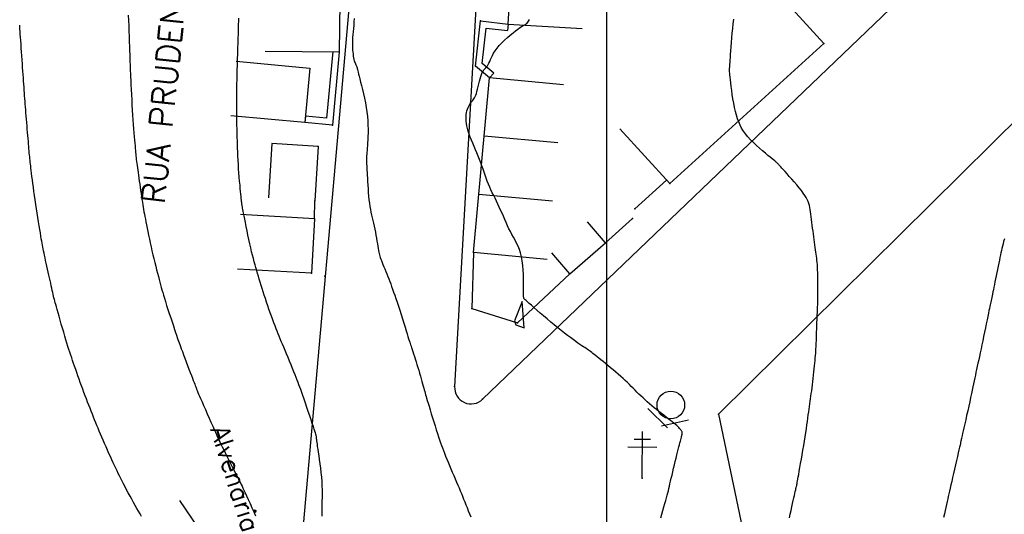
# Model space of a CAD drawing. Header units: millimetres. Extents: x 196436 to 199900, y 8705373 to 8708636.
# Tile 60 of 238: x 197837 to 197943, y 8706203 to 8706256. Entities that reach past the tile are written whole.
import ezdxf
from ezdxf.enums import TextEntityAlignment as Align

# ---------------------------------------------------------------- set-up
doc = ezdxf.new("R2010")
doc.units = ezdxf.units.MM
doc.header["$LTSCALE"] = 5
for name, color, linetype in [('$CURVAS1', 30, 'Continuous'), ('$CURVAS2', 40, 'Continuous'), ('CASA', 6, 'Continuous'), ('CERCA', 3, 'CERCA_LINE'), ('MALHA', 9, 'Continuous'), ('MEIO-FIO', 7, 'Continuous'), ('MURO', 9, 'Continuous'), ('PL', 23, 'Continuous'), ('POSTE', 3, 'Continuous'), ('TEXTO', 2, 'Continuous'), ('TXT_NRUA', 3, 'Continuous')]:
    doc.layers.add(name, color=color, linetype=linetype)
doc.styles.add('GEOSIS', font='ROMANS.SHX')
doc.linetypes.add('CERCA_LINE', pattern='A,0.5,-0.2,["X",Standard,S=0.1,R=0,X=-0.1,Y=-0.05],-0.25', length=0.95)

# ---------------------------------------------------------------- blocks, each defined once
blk = doc.blocks.new('A$C5AF67674')
at = {"layer": 'CASA'}
blk.add_lwpolyline([(0.45, 6.51), (8.43, 5.9), (7.98, 0), (0, 0.61)], dxfattribs=at)
blk = doc.blocks.new('C')
at = {"layer": 'CASA'}
blk.add_lwpolyline([(0, 0), (0, 8)], dxfattribs=at)
blk = doc.blocks.new('PL')
at = {"layer": 'PL'}
blk.add_line((2.01, 1.49), (2.01, -1.49), dxfattribs=at)
blk.add_circle((0, 0), 1.49, dxfattribs=at)

msp = doc.modelspace()

# ---------------------------------------------------------------- linework, layer by layer
at = {"layer": '$CURVAS1'}
for points in [[(197848.374, 8706256.856, 710), (197848.395, 8706256.285, 710), (197848.417, 8706255.704, 710), (197848.438, 8706255.123, 710), (197848.458, 8706254.552, 710), (197848.477, 8706254.003, 710), (197848.495, 8706253.487, 710), (197848.511, 8706253.016, 710), (197848.525, 8706252.6, 710), (197848.537, 8706252.25, 710), (197848.546, 8706251.975, 710), (197848.553, 8706251.768, 710), (197848.558, 8706251.619, 710), (197848.562, 8706251.518, 710), (197848.564, 8706251.457, 710), (197848.565, 8706251.424, 710), (197848.565, 8706251.411, 710), (197848.565, 8706251.408, 710), (197848.565, 8706251.404, 710), (197848.566, 8706251.391, 710), (197848.567, 8706251.359, 710), (197848.57, 8706251.297, 710), (197848.574, 8706251.197, 710), (197848.581, 8706251.048, 710), (197848.59, 8706250.84, 710), (197848.602, 8706250.565, 710), (197848.618, 8706250.215, 710), (197848.637, 8706249.8, 710), (197848.658, 8706249.332, 710), (197848.683, 8706248.821, 710), (197848.71, 8706248.281, 710), (197848.739, 8706247.723, 710), (197848.771, 8706247.16, 710), (197848.804, 8706246.603, 710), (197848.839, 8706246.063, 710), (197848.875, 8706245.544, 710), (197848.912, 8706245.049, 710), (197848.948, 8706244.58, 710), (197848.983, 8706244.142, 710), (197849.016, 8706243.736, 710), (197849.047, 8706243.365, 710), (197849.075, 8706243.032, 710), (197849.099, 8706242.739, 710), (197849.12, 8706242.48, 710), (197849.14, 8706242.249, 710), (197849.158, 8706242.039, 710), (197849.175, 8706241.843, 710), (197849.194, 8706241.655, 710), (197849.213, 8706241.469, 710), (197849.235, 8706241.276, 710), (197849.26, 8706241.073, 710), (197849.288, 8706240.857, 710), (197849.318, 8706240.628, 710), (197849.352, 8706240.385, 710), (197849.387, 8706240.128, 710), (197849.426, 8706239.855, 710), (197849.467, 8706239.567, 710), (197849.51, 8706239.263, 710), (197849.555, 8706238.943, 710), (197849.601, 8706238.611, 710), (197849.649, 8706238.272, 710), (197849.698, 8706237.931, 710), (197849.747, 8706237.594, 710), (197849.795, 8706237.264, 710), (197849.843, 8706236.949, 710), (197849.889, 8706236.651, 710), (197849.933, 8706236.375, 710), (197849.977, 8706236.116, 710), (197850.021, 8706235.866, 710), (197850.066, 8706235.62, 710), (197850.113, 8706235.371, 710), (197850.163, 8706235.112, 710), (197850.217, 8706234.836, 710), (197850.276, 8706234.537, 710), (197850.34, 8706234.21, 710), (197850.41, 8706233.857, 710), (197850.485, 8706233.482, 710), (197850.565, 8706233.089, 710), (197850.649, 8706232.681, 710), (197850.738, 8706232.264, 710), (197850.83, 8706231.839, 710), (197850.926, 8706231.413, 710), (197851.025, 8706230.987, 710), (197851.126, 8706230.566, 710), (197851.227, 8706230.153, 710), (197851.328, 8706229.751, 710), (197851.427, 8706229.364, 710), (197851.523, 8706228.993, 710), (197851.614, 8706228.644, 710), (197851.7, 8706228.318, 710), (197851.779, 8706228.017, 710), (197851.854, 8706227.734, 710), (197851.929, 8706227.461, 710), (197852.005, 8706227.187, 710), (197852.085, 8706226.905, 710), (197852.174, 8706226.606, 710), (197852.273, 8706226.28, 710), (197852.385, 8706225.918, 710), (197852.512, 8706225.516, 710), (197852.651, 8706225.082, 710), (197852.798, 8706224.631, 710), (197852.946, 8706224.175, 710), (197853.093, 8706223.728, 710), (197853.233, 8706223.303, 710), (197853.362, 8706222.913, 710), (197853.475, 8706222.571, 710), (197853.57, 8706222.287, 710), (197853.649, 8706222.049, 710), (197853.718, 8706221.845, 710), (197853.782, 8706221.66, 710), (197853.846, 8706221.479, 710), (197853.916, 8706221.289, 710), (197853.995, 8706221.073, 710), (197854.09, 8706220.82, 710), (197854.204, 8706220.518, 710), (197854.334, 8706220.175, 710), (197854.475, 8706219.803, 710), (197854.623, 8706219.415, 710), (197854.772, 8706219.022, 710), (197854.919, 8706218.637, 710), (197855.058, 8706218.272, 710), (197855.184, 8706217.939, 710), (197855.295, 8706217.647, 710), (197855.39, 8706217.396, 710), (197855.472, 8706217.182, 710), (197855.54, 8706217.001, 710), (197855.598, 8706216.849, 710), (197855.645, 8706216.724, 710), (197855.685, 8706216.62, 710), (197855.717, 8706216.535, 710), (197855.744, 8706216.464, 710), (197855.771, 8706216.396, 710), (197855.802, 8706216.321, 710), (197855.841, 8706216.228, 710), (197855.893, 8706216.105, 710), (197855.964, 8706215.941, 710), (197856.058, 8706215.726, 710), (197856.179, 8706215.448, 710), (197856.33, 8706215.101, 710), (197856.505, 8706214.698, 710), (197856.698, 8706214.257, 710), (197856.899, 8706213.796, 710), (197857.101, 8706213.332, 710), (197857.297, 8706212.884, 710), (197857.479, 8706212.47, 710), (197857.638, 8706212.108, 710), (197857.771, 8706211.809, 710), (197857.881, 8706211.563, 710), (197857.977, 8706211.352, 710), (197858.066, 8706211.161, 710), (197858.157, 8706210.972, 710), (197858.257, 8706210.768, 710), (197858.373, 8706210.533, 710), (197858.514, 8706210.249, 710), (197858.685, 8706209.906, 710), (197858.879, 8706209.514, 710), (197859.09, 8706209.09, 710), (197859.309, 8706208.65, 710), (197859.528, 8706208.211, 710), (197859.74, 8706207.788, 710), (197859.935, 8706207.398, 710), (197860.106, 8706207.058, 710), (197860.248, 8706206.778, 710), (197860.365, 8706206.547, 710), (197860.465, 8706206.35, 710), (197860.556, 8706206.168, 710), (197860.646, 8706205.986, 710), (197860.741, 8706205.787, 710), (197860.85, 8706205.554, 710), (197860.98, 8706205.272, 710), (197861.137, 8706204.928, 710), (197861.315, 8706204.534, 710), (197861.508, 8706204.107, 710), (197861.71, 8706203.663, 710), (197861.913, 8706203.219, 710), (197862.11, 8706202.79, 710)], [(197942.926, 8706232.719, 715), (197942.849, 8706232.424, 715), (197942.781, 8706232.156, 715), (197942.72, 8706231.909, 715), (197942.664, 8706231.674, 715), (197942.611, 8706231.443, 715), (197942.56, 8706231.208, 715), (197942.507, 8706230.96, 715), (197942.45, 8706230.692, 715), (197942.39, 8706230.398, 715), (197942.325, 8706230.081, 715), (197942.257, 8706229.748, 715), (197942.188, 8706229.405, 715), (197942.118, 8706229.058, 715), (197942.048, 8706228.714, 715), (197941.98, 8706228.378, 715), (197941.914, 8706228.056, 715), (197941.852, 8706227.754, 715), (197941.794, 8706227.473, 715), (197941.74, 8706227.211, 715), (197941.689, 8706226.968, 715), (197941.642, 8706226.745, 715), (197941.598, 8706226.539, 715), (197941.558, 8706226.352, 715), (197941.522, 8706226.182, 715), (197941.489, 8706226.027, 715), (197941.457, 8706225.881, 715), (197941.425, 8706225.734, 715), (197941.392, 8706225.577, 715), (197941.355, 8706225.401, 715), (197941.312, 8706225.197, 715), (197941.262, 8706224.956, 715), (197941.203, 8706224.67, 715), (197941.134, 8706224.332, 715), (197941.056, 8706223.949, 715), (197940.97, 8706223.53, 715), (197940.88, 8706223.086, 715), (197940.785, 8706222.625, 715), (197940.689, 8706222.158, 715), (197940.592, 8706221.693, 715), (197940.498, 8706221.241, 715), (197940.407, 8706220.81, 715), (197940.319, 8706220.399, 715), (197940.235, 8706220.007, 715), (197940.154, 8706219.633, 715), (197940.076, 8706219.276, 715), (197940.002, 8706218.933, 715), (197939.931, 8706218.603, 715), (197939.863, 8706218.286, 715), (197939.797, 8706217.978, 715), (197939.733, 8706217.673, 715), (197939.669, 8706217.366, 715), (197939.603, 8706217.05, 715), (197939.533, 8706216.719, 715), (197939.458, 8706216.365, 715), (197939.376, 8706215.982, 715), (197939.286, 8706215.564, 715), (197939.186, 8706215.108, 715), (197939.079, 8706214.624, 715), (197938.969, 8706214.128, 715), (197938.858, 8706213.632, 715), (197938.751, 8706213.153, 715), (197938.65, 8706212.703, 715), (197938.559, 8706212.298, 715), (197938.481, 8706211.952, 715), (197938.419, 8706211.674, 715), (197938.371, 8706211.461, 715), (197938.335, 8706211.301, 715), (197938.309, 8706211.186, 715), (197938.291, 8706211.105, 715), (197938.279, 8706211.05, 715), (197938.27, 8706211.01, 715), (197938.263, 8706210.976, 715), (197938.255, 8706210.938, 715), (197938.244, 8706210.889, 715), (197938.229, 8706210.821, 715), (197938.207, 8706210.726, 715), (197938.178, 8706210.597, 715), (197938.139, 8706210.424, 715), (197938.089, 8706210.202, 715), (197938.025, 8706209.921, 715), (197937.947, 8706209.578, 715), (197937.858, 8706209.184, 715), (197937.76, 8706208.751, 715), (197937.656, 8706208.293, 715), (197937.549, 8706207.825, 715), (197937.443, 8706207.36, 715), (197937.341, 8706206.912, 715), (197937.246, 8706206.494, 715), (197937.16, 8706206.118, 715), (197937.082, 8706205.777, 715), (197937.01, 8706205.464, 715), (197936.943, 8706205.17, 715), (197936.878, 8706204.887, 715), (197936.814, 8706204.606, 715), (197936.748, 8706204.319, 715), (197936.68, 8706204.017, 715), (197936.608, 8706203.693, 715), (197936.531, 8706203.349, 715), (197936.45, 8706202.985, 715), (197936.365, 8706202.603, 715)]]:
    msp.add_polyline3d(points, dxfattribs=at)
at = {"layer": '$CURVAS2'}
for points in [[(197869.299, 8706202.739, 711), (197869.293, 8706203.021, 711), (197869.291, 8706203.322, 711), (197869.295, 8706203.646, 711), (197869.302, 8706203.992, 711), (197869.31, 8706204.36, 711), (197869.317, 8706204.748, 711), (197869.32, 8706205.156, 711), (197869.317, 8706205.582, 711), (197869.305, 8706206.027, 711), (197869.281, 8706206.488, 711), (197869.245, 8706206.964, 711), (197869.198, 8706207.447, 711), (197869.142, 8706207.929, 711), (197869.082, 8706208.399, 711), (197869.02, 8706208.851, 711), (197868.958, 8706209.273, 711), (197868.901, 8706209.658, 711), (197868.85, 8706209.997, 711), (197868.808, 8706210.283, 711), (197868.775, 8706210.521, 711), (197868.749, 8706210.715, 711), (197868.729, 8706210.873, 711), (197868.713, 8706211, 711), (197868.701, 8706211.104, 711), (197868.691, 8706211.19, 711), (197868.681, 8706211.265, 711), (197868.67, 8706211.335, 711), (197868.656, 8706211.408, 711), (197868.635, 8706211.495, 711), (197868.606, 8706211.602, 711), (197868.565, 8706211.74, 711), (197868.509, 8706211.917, 711), (197868.436, 8706212.142, 711), (197868.343, 8706212.423, 711), (197868.229, 8706212.767, 711), (197868.096, 8706213.161, 711), (197867.951, 8706213.591, 711), (197867.798, 8706214.043, 711), (197867.642, 8706214.502, 711), (197867.488, 8706214.953, 711), (197867.341, 8706215.382, 711), (197867.206, 8706215.773, 711), (197867.087, 8706216.117, 711), (197866.98, 8706216.42, 711), (197866.882, 8706216.693, 711), (197866.788, 8706216.949, 711), (197866.694, 8706217.197, 711), (197866.597, 8706217.45, 711), (197866.491, 8706217.719, 711), (197866.372, 8706218.015, 711), (197866.239, 8706218.346, 711), (197866.092, 8706218.706, 711), (197865.937, 8706219.087, 711), (197865.775, 8706219.48, 711), (197865.612, 8706219.876, 711), (197865.45, 8706220.267, 711), (197865.294, 8706220.644, 711), (197865.146, 8706220.997, 711), (197865.01, 8706221.322, 711), (197864.885, 8706221.621, 711), (197864.767, 8706221.904, 711), (197864.654, 8706222.176, 711), (197864.544, 8706222.444, 711), (197864.434, 8706222.717, 711), (197864.322, 8706223, 711), (197864.206, 8706223.302, 711), (197864.083, 8706223.627, 711), (197863.955, 8706223.973, 711), (197863.823, 8706224.335, 711), (197863.688, 8706224.709, 711), (197863.554, 8706225.092, 711), (197863.42, 8706225.478, 711), (197863.29, 8706225.862, 711), (197863.164, 8706226.242, 711), (197863.043, 8706226.613, 711), (197862.929, 8706226.975, 711), (197862.819, 8706227.328, 711), (197862.714, 8706227.673, 711), (197862.612, 8706228.01, 711), (197862.514, 8706228.339, 711), (197862.419, 8706228.662, 711), (197862.326, 8706228.978, 711), (197862.234, 8706229.288, 711), (197862.144, 8706229.598, 711), (197862.054, 8706229.912, 711), (197861.964, 8706230.234, 711), (197861.873, 8706230.571, 711), (197861.781, 8706230.927, 711), (197861.687, 8706231.308, 711), (197861.59, 8706231.717, 711), (197861.491, 8706232.158, 711), (197861.391, 8706232.621, 711), (197861.291, 8706233.095, 711), (197861.194, 8706233.566, 711), (197861.102, 8706234.023, 711), (197861.016, 8706234.454, 711), (197860.938, 8706234.847, 711), (197860.871, 8706235.189, 711), (197860.815, 8706235.472, 711), (197860.77, 8706235.701, 711), (197860.734, 8706235.884, 711), (197860.706, 8706236.031, 711), (197860.684, 8706236.15, 711), (197860.666, 8706236.25, 711), (197860.651, 8706236.338, 711), (197860.638, 8706236.425, 711), (197860.626, 8706236.518, 711), (197860.612, 8706236.623, 711), (197860.598, 8706236.745, 711), (197860.582, 8706236.889, 711), (197860.564, 8706237.062, 711), (197860.544, 8706237.268, 711), (197860.52, 8706237.513, 711), (197860.493, 8706237.801, 711), (197860.462, 8706238.137, 711), (197860.428, 8706238.515, 711), (197860.391, 8706238.926, 711), (197860.355, 8706239.363, 711), (197860.318, 8706239.817, 711), (197860.283, 8706240.281, 711), (197860.251, 8706240.747, 711), (197860.223, 8706241.207, 711), (197860.199, 8706241.654, 711), (197860.179, 8706242.085, 711), (197860.164, 8706242.501, 711), (197860.151, 8706242.9, 711), (197860.14, 8706243.282, 711), (197860.132, 8706243.645, 711), (197860.124, 8706243.988, 711), (197860.117, 8706244.311, 711), (197860.111, 8706244.614, 711), (197860.104, 8706244.898, 711), (197860.097, 8706245.166, 711), (197860.091, 8706245.421, 711), (197860.085, 8706245.667, 711), (197860.081, 8706245.906, 711), (197860.077, 8706246.14, 711), (197860.075, 8706246.373, 711), (197860.073, 8706246.607, 711), (197860.073, 8706246.845, 711), (197860.075, 8706247.088, 711), (197860.077, 8706247.339, 711), (197860.079, 8706247.601, 711), (197860.082, 8706247.874, 711), (197860.086, 8706248.161, 711), (197860.09, 8706248.465, 711), (197860.094, 8706248.786, 711), (197860.098, 8706249.124, 711), (197860.103, 8706249.477, 711), (197860.108, 8706249.843, 711), (197860.114, 8706250.221, 711), (197860.122, 8706250.608, 711), (197860.13, 8706251.004, 711), (197860.14, 8706251.405, 711), (197860.152, 8706251.811, 711), (197860.164, 8706252.217, 711), (197860.178, 8706252.619, 711), (197860.192, 8706253.015, 711), (197860.206, 8706253.398, 711), (197860.219, 8706253.767, 711), (197860.231, 8706254.115, 711), (197860.242, 8706254.441, 711), (197860.252, 8706254.74, 711), (197860.26, 8706255.015, 711), (197860.267, 8706255.27, 711), (197860.273, 8706255.506, 711), (197860.278, 8706255.728, 711), (197860.282, 8706255.939, 711), (197860.286, 8706256.141, 711), (197860.29, 8706256.339, 711), (197860.295, 8706256.535, 711)], [(197872.764, 8706256.512, 712), (197872.731, 8706256.128, 712), (197872.698, 8706255.763, 712), (197872.666, 8706255.415, 712), (197872.636, 8706255.082, 712), (197872.61, 8706254.764, 712), (197872.588, 8706254.459, 712), (197872.571, 8706254.166, 712), (197872.563, 8706253.883, 712), (197872.562, 8706253.609, 712), (197872.569, 8706253.347, 712), (197872.582, 8706253.096, 712), (197872.602, 8706252.86, 712), (197872.627, 8706252.638, 712), (197872.656, 8706252.434, 712), (197872.69, 8706252.248, 712), (197872.726, 8706252.082, 712), (197872.764, 8706251.937, 712), (197872.804, 8706251.811, 712), (197872.844, 8706251.7, 712), (197872.884, 8706251.602, 712), (197872.923, 8706251.513, 712), (197872.961, 8706251.43, 712), (197872.997, 8706251.351, 712), (197873.029, 8706251.272, 712), (197873.058, 8706251.19, 712), (197873.086, 8706251.098, 712), (197873.115, 8706250.991, 712), (197873.148, 8706250.861, 712), (197873.186, 8706250.702, 712), (197873.233, 8706250.507, 712), (197873.292, 8706250.27, 712), (197873.363, 8706249.983, 712), (197873.45, 8706249.644, 712), (197873.548, 8706249.258, 712), (197873.653, 8706248.832, 712), (197873.76, 8706248.376, 712), (197873.866, 8706247.897, 712), (197873.965, 8706247.404, 712), (197874.054, 8706246.906, 712), (197874.127, 8706246.41, 712), (197874.182, 8706245.923, 712), (197874.22, 8706245.451, 712), (197874.242, 8706244.995, 712), (197874.252, 8706244.558, 712), (197874.251, 8706244.144, 712), (197874.241, 8706243.755, 712), (197874.226, 8706243.395, 712), (197874.207, 8706243.066, 712), (197874.185, 8706242.77, 712), (197874.164, 8706242.504, 712), (197874.142, 8706242.264, 712), (197874.122, 8706242.046, 712), (197874.104, 8706241.845, 712), (197874.089, 8706241.658, 712), (197874.078, 8706241.48, 712), (197874.073, 8706241.308, 712), (197874.072, 8706241.136, 712), (197874.078, 8706240.961, 712), (197874.087, 8706240.778, 712), (197874.1, 8706240.581, 712), (197874.115, 8706240.367, 712), (197874.133, 8706240.131, 712), (197874.151, 8706239.867, 712), (197874.169, 8706239.572, 712), (197874.188, 8706239.243, 712), (197874.206, 8706238.884, 712), (197874.226, 8706238.505, 712), (197874.249, 8706238.112, 712), (197874.276, 8706237.714, 712), (197874.307, 8706237.317, 712), (197874.344, 8706236.929, 712), (197874.388, 8706236.559, 712), (197874.44, 8706236.211, 712), (197874.498, 8706235.884, 712), (197874.562, 8706235.571, 712), (197874.629, 8706235.27, 712), (197874.699, 8706234.974, 712), (197874.77, 8706234.679, 712), (197874.84, 8706234.38, 712), (197874.909, 8706234.073, 712), (197874.974, 8706233.755, 712), (197875.036, 8706233.429, 712), (197875.095, 8706233.103, 712), (197875.151, 8706232.781, 712), (197875.202, 8706232.47, 712), (197875.251, 8706232.177, 712), (197875.295, 8706231.906, 712), (197875.337, 8706231.665, 712), (197875.374, 8706231.456, 712), (197875.41, 8706231.275, 712), (197875.446, 8706231.115, 712), (197875.484, 8706230.966, 712), (197875.526, 8706230.823, 712), (197875.574, 8706230.677, 712), (197875.63, 8706230.521, 712), (197875.695, 8706230.348, 712), (197875.772, 8706230.152, 712), (197875.858, 8706229.934, 712), (197875.953, 8706229.698, 712), (197876.053, 8706229.448, 712), (197876.158, 8706229.187, 712), (197876.266, 8706228.919, 712), (197876.375, 8706228.647, 712), (197876.482, 8706228.375, 712), (197876.588, 8706228.105, 712), (197876.692, 8706227.833, 712), (197876.796, 8706227.554, 712), (197876.903, 8706227.263, 712), (197877.013, 8706226.955, 712), (197877.128, 8706226.623, 712), (197877.25, 8706226.264, 712), (197877.38, 8706225.871, 712), (197877.519, 8706225.442, 712), (197877.664, 8706224.988, 712), (197877.813, 8706224.521, 712), (197877.96, 8706224.053, 712), (197878.103, 8706223.597, 712), (197878.237, 8706223.167, 712), (197878.36, 8706222.774, 712), (197878.467, 8706222.432, 712), (197878.557, 8706222.148, 712), (197878.631, 8706221.916, 712), (197878.693, 8706221.724, 712), (197878.747, 8706221.56, 712), (197878.797, 8706221.412, 712), (197878.845, 8706221.269, 712), (197878.895, 8706221.118, 712), (197878.951, 8706220.949, 712), (197879.016, 8706220.751, 712), (197879.089, 8706220.527, 712), (197879.169, 8706220.279, 712), (197879.254, 8706220.011, 712), (197879.343, 8706219.727, 712), (197879.436, 8706219.43, 712), (197879.529, 8706219.125, 712), (197879.624, 8706218.813, 712), (197879.717, 8706218.5, 712), (197879.808, 8706218.189, 712), (197879.896, 8706217.883, 712), (197879.981, 8706217.587, 712), (197880.061, 8706217.304, 712), (197880.135, 8706217.039, 712), (197880.203, 8706216.795, 712), (197880.264, 8706216.575, 712), (197880.317, 8706216.383, 712), (197880.365, 8706216.208, 712), (197880.411, 8706216.041, 712), (197880.458, 8706215.871, 712), (197880.511, 8706215.688, 712), (197880.571, 8706215.48, 712), (197880.642, 8706215.239, 712), (197880.727, 8706214.952, 712), (197880.829, 8706214.613, 712), (197880.945, 8706214.23, 712), (197881.072, 8706213.816, 712), (197881.205, 8706213.381, 712), (197881.343, 8706212.939, 712), (197881.48, 8706212.5, 712), (197881.613, 8706212.076, 712), (197881.74, 8706211.68, 712), (197881.857, 8706211.32, 712), (197881.966, 8706210.991, 712), (197882.07, 8706210.686, 712), (197882.172, 8706210.396, 712), (197882.275, 8706210.115, 712), (197882.38, 8706209.835, 712), (197882.492, 8706209.547, 712), (197882.613, 8706209.244, 712), (197882.745, 8706208.92, 712), (197882.886, 8706208.579, 712), (197883.033, 8706208.224, 712), (197883.186, 8706207.862, 712), (197883.34, 8706207.497, 712), (197883.494, 8706207.134, 712), (197883.645, 8706206.778, 712), (197883.792, 8706206.434, 712), (197883.931, 8706206.105, 712), (197884.065, 8706205.79, 712), (197884.194, 8706205.484, 712), (197884.319, 8706205.186, 712), (197884.442, 8706204.89, 712), (197884.564, 8706204.593, 712), (197884.687, 8706204.293, 712), (197884.812, 8706203.985, 712), (197884.939, 8706203.666, 712), (197885.069, 8706203.338, 712), (197885.201, 8706203.002, 712), (197885.334, 8706202.659, 712)], [(197905.838, 8706202.572, 713), (197905.961, 8706202.977, 713), (197906.078, 8706203.374, 713), (197906.189, 8706203.756, 713), (197906.292, 8706204.115, 713), (197906.384, 8706204.444, 713), (197906.464, 8706204.739, 713), (197906.536, 8706205.006, 713), (197906.6, 8706205.254, 713), (197906.659, 8706205.492, 713), (197906.717, 8706205.728, 713), (197906.775, 8706205.973, 713), (197906.836, 8706206.233, 713), (197906.902, 8706206.519, 713), (197906.976, 8706206.837, 713), (197907.056, 8706207.181, 713), (197907.141, 8706207.544, 713), (197907.229, 8706207.918, 713), (197907.318, 8706208.295, 713), (197907.407, 8706208.667, 713), (197907.493, 8706209.026, 713), (197907.576, 8706209.365, 713), (197907.653, 8706209.677, 713), (197907.724, 8706209.962, 713), (197907.79, 8706210.22, 713), (197907.85, 8706210.452, 713), (197907.905, 8706210.66, 713), (197907.954, 8706210.844, 713), (197907.997, 8706211.005, 713), (197908.034, 8706211.145, 713), (197908.066, 8706211.263, 713), (197908.093, 8706211.364, 713), (197908.114, 8706211.448, 713), (197908.131, 8706211.518, 713), (197908.144, 8706211.577, 713), (197908.154, 8706211.628, 713), (197908.161, 8706211.671, 713), (197908.164, 8706211.711, 713), (197908.166, 8706211.749, 713), (197908.164, 8706211.786, 713), (197908.157, 8706211.824, 713), (197908.144, 8706211.865, 713), (197908.125, 8706211.909, 713), (197908.097, 8706211.958, 713), (197908.059, 8706212.013, 713), (197908.011, 8706212.075, 713), (197907.951, 8706212.146, 713), (197907.878, 8706212.226, 713), (197907.791, 8706212.316, 713), (197907.687, 8706212.417, 713), (197907.566, 8706212.528, 713), (197907.426, 8706212.651, 713), (197907.265, 8706212.787, 713), (197907.083, 8706212.935, 713), (197906.879, 8706213.096, 713), (197906.656, 8706213.269, 713), (197906.417, 8706213.452, 713), (197906.166, 8706213.643, 713), (197905.908, 8706213.842, 713), (197905.645, 8706214.046, 713), (197905.382, 8706214.254, 713), (197905.123, 8706214.465, 713), (197904.87, 8706214.676, 713), (197904.624, 8706214.888, 713), (197904.385, 8706215.1, 713), (197904.152, 8706215.311, 713), (197903.925, 8706215.522, 713), (197903.703, 8706215.733, 713), (197903.487, 8706215.942, 713), (197903.276, 8706216.15, 713), (197903.069, 8706216.356, 713), (197902.865, 8706216.561, 713), (197902.659, 8706216.767, 713), (197902.45, 8706216.975, 713), (197902.235, 8706217.186, 713), (197902.011, 8706217.4, 713), (197901.775, 8706217.62, 713), (197901.525, 8706217.845, 713), (197901.259, 8706218.078, 713), (197900.982, 8706218.314, 713), (197900.698, 8706218.551, 713), (197900.414, 8706218.785, 713), (197900.133, 8706219.014, 713), (197899.863, 8706219.232, 713), (197899.608, 8706219.438, 713), (197899.374, 8706219.628, 713), (197899.164, 8706219.798, 713), (197898.978, 8706219.952, 713), (197898.811, 8706220.089, 713), (197898.66, 8706220.213, 713), (197898.522, 8706220.324, 713), (197898.394, 8706220.426, 713), (197898.272, 8706220.519, 713), (197898.153, 8706220.607, 713), (197898.034, 8706220.69, 713), (197897.911, 8706220.772, 713), (197897.782, 8706220.858, 713), (197897.641, 8706220.949, 713), (197897.487, 8706221.05, 713), (197897.314, 8706221.164, 713), (197897.121, 8706221.295, 713), (197896.903, 8706221.446, 713), (197896.658, 8706221.619, 713), (197896.388, 8706221.815, 713), (197896.093, 8706222.033, 713), (197895.778, 8706222.27, 713), (197895.444, 8706222.526, 713), (197895.092, 8706222.801, 713), (197894.727, 8706223.092, 713), (197894.35, 8706223.398, 713), (197893.963, 8706223.719, 713), (197893.575, 8706224.046, 713), (197893.193, 8706224.373, 713), (197892.824, 8706224.691, 713), (197892.476, 8706224.994, 713), (197892.157, 8706225.274, 713), (197891.875, 8706225.524, 713), (197891.638, 8706225.735, 713), (197891.451, 8706225.903, 713), (197891.309, 8706226.031, 713), (197891.207, 8706226.125, 713), (197891.137, 8706226.19, 713), (197891.094, 8706226.233, 713), (197891.07, 8706226.26, 713), (197891.059, 8706226.276, 713), (197891.055, 8706226.286, 713), (197891.051, 8706226.298, 713), (197891.048, 8706226.32, 713), (197891.045, 8706226.36, 713), (197891.043, 8706226.429, 713), (197891.041, 8706226.535, 713), (197891.04, 8706226.688, 713), (197891.04, 8706226.897, 713), (197891.041, 8706227.17, 713), (197891.043, 8706227.514, 713), (197891.043, 8706227.917, 713), (197891.037, 8706228.365, 713), (197891.023, 8706228.843, 713), (197890.997, 8706229.338, 713), (197890.956, 8706229.833, 713), (197890.897, 8706230.316, 713), (197890.816, 8706230.771, 713), (197890.711, 8706231.187, 713), (197890.586, 8706231.567, 713), (197890.444, 8706231.919, 713), (197890.288, 8706232.248, 713), (197890.124, 8706232.563, 713), (197889.955, 8706232.868, 713), (197889.785, 8706233.172, 713), (197889.617, 8706233.48, 713), (197889.456, 8706233.799, 713), (197889.3, 8706234.127, 713), (197889.149, 8706234.461, 713), (197889, 8706234.799, 713), (197888.854, 8706235.138, 713), (197888.708, 8706235.477, 713), (197888.562, 8706235.811, 713), (197888.414, 8706236.14, 713), (197888.264, 8706236.46, 713), (197888.112, 8706236.773, 713), (197887.96, 8706237.081, 713), (197887.809, 8706237.387, 713), (197887.66, 8706237.69, 713), (197887.516, 8706237.994, 713), (197887.377, 8706238.3, 713), (197887.244, 8706238.611, 713), (197887.12, 8706238.927, 713), (197887.001, 8706239.248, 713), (197886.886, 8706239.575, 713), (197886.772, 8706239.907, 713), (197886.657, 8706240.244, 713), (197886.539, 8706240.584, 713), (197886.415, 8706240.929, 713), (197886.284, 8706241.277, 713), (197886.143, 8706241.628, 713), (197885.995, 8706241.981, 713), (197885.844, 8706242.332, 713), (197885.694, 8706242.682, 713), (197885.547, 8706243.026, 713), (197885.407, 8706243.364, 713), (197885.278, 8706243.693, 713), (197885.163, 8706244.012, 713), (197885.066, 8706244.319, 713), (197884.985, 8706244.613, 713), (197884.922, 8706244.895, 713), (197884.875, 8706245.165, 713), (197884.845, 8706245.423, 713), (197884.83, 8706245.668, 713), (197884.832, 8706245.901, 713), (197884.849, 8706246.122, 713), (197884.881, 8706246.332, 713), (197884.926, 8706246.529, 713), (197884.982, 8706246.713, 713), (197885.047, 8706246.884, 713), (197885.119, 8706247.042, 713), (197885.196, 8706247.187, 713), (197885.276, 8706247.317, 713), (197885.356, 8706247.433, 713), (197885.436, 8706247.536, 713), (197885.514, 8706247.63, 713), (197885.59, 8706247.724, 713), (197885.665, 8706247.822, 713), (197885.737, 8706247.933, 713), (197885.808, 8706248.063, 713), (197885.876, 8706248.218, 713), (197885.943, 8706248.406, 713), (197886.007, 8706248.63, 713), (197886.07, 8706248.883, 713), (197886.132, 8706249.155, 713), (197886.196, 8706249.437, 713), (197886.262, 8706249.72, 713), (197886.332, 8706249.993, 713), (197886.406, 8706250.246, 713), (197886.486, 8706250.47, 713), (197886.573, 8706250.659, 713), (197886.664, 8706250.816, 713), (197886.759, 8706250.95, 713), (197886.856, 8706251.069, 713), (197886.952, 8706251.18, 713), (197887.047, 8706251.29, 713), (197887.137, 8706251.408, 713), (197887.222, 8706251.542, 713), (197887.301, 8706251.697, 713), (197887.379, 8706251.873, 713), (197887.462, 8706252.07, 713), (197887.557, 8706252.285, 713), (197887.669, 8706252.518, 713), (197887.805, 8706252.766, 713), (197887.971, 8706253.029, 713), (197888.173, 8706253.304, 713), (197888.416, 8706253.59, 713), (197888.69, 8706253.881, 713), (197888.986, 8706254.17, 713), (197889.292, 8706254.451, 713), (197889.598, 8706254.718, 713), (197889.894, 8706254.963, 713), (197890.168, 8706255.181, 713), (197890.41, 8706255.365, 713), (197890.612, 8706255.51, 713), (197890.777, 8706255.62, 713), (197890.91, 8706255.702, 713), (197891.015, 8706255.76, 713), (197891.099, 8706255.801, 713), (197891.165, 8706255.831, 713), (197891.221, 8706255.855, 713), (197891.27, 8706255.879, 713), (197891.318, 8706255.91, 713), (197891.368, 8706255.953, 713), (197891.425, 8706256.017, 713), (197891.493, 8706256.108, 713), (197891.575, 8706256.234, 713), (197891.676, 8706256.401, 713)], [(197919.721, 8706202.579, 714), (197919.81, 8706202.971, 714), (197919.899, 8706203.362, 714), (197919.985, 8706203.742, 714), (197920.067, 8706204.102, 714), (197920.142, 8706204.432, 714), (197920.209, 8706204.725, 714), (197920.268, 8706204.983, 714), (197920.319, 8706205.208, 714), (197920.364, 8706205.404, 714), (197920.403, 8706205.575, 714), (197920.437, 8706205.724, 714), (197920.466, 8706205.854, 714), (197920.492, 8706205.97, 714), (197920.514, 8706206.075, 714), (197920.534, 8706206.178, 714), (197920.555, 8706206.288, 714), (197920.579, 8706206.414, 714), (197920.606, 8706206.565, 714), (197920.639, 8706206.751, 714), (197920.68, 8706206.981, 714), (197920.73, 8706207.263, 714), (197920.792, 8706207.605, 714), (197920.862, 8706207.998, 714), (197920.939, 8706208.433, 714), (197921.021, 8706208.899, 714), (197921.106, 8706209.385, 714), (197921.19, 8706209.882, 714), (197921.274, 8706210.378, 714), (197921.352, 8706210.863, 714), (197921.426, 8706211.329, 714), (197921.493, 8706211.774, 714), (197921.555, 8706212.198, 714), (197921.613, 8706212.601, 714), (197921.667, 8706212.984, 714), (197921.717, 8706213.347, 714), (197921.764, 8706213.689, 714), (197921.809, 8706214.011, 714), (197921.852, 8706214.314, 714), (197921.893, 8706214.603, 714), (197921.934, 8706214.881, 714), (197921.973, 8706215.153, 714), (197922.012, 8706215.426, 714), (197922.051, 8706215.703, 714), (197922.09, 8706215.989, 714), (197922.13, 8706216.29, 714), (197922.17, 8706216.608, 714), (197922.21, 8706216.941, 714), (197922.25, 8706217.283, 714), (197922.29, 8706217.63, 714), (197922.328, 8706217.978, 714), (197922.366, 8706218.322, 714), (197922.401, 8706218.656, 714), (197922.434, 8706218.977, 714), (197922.465, 8706219.28, 714), (197922.493, 8706219.567, 714), (197922.519, 8706219.839, 714), (197922.541, 8706220.097, 714), (197922.562, 8706220.343, 714), (197922.58, 8706220.579, 714), (197922.595, 8706220.806, 714), (197922.608, 8706221.026, 714), (197922.619, 8706221.241, 714), (197922.627, 8706221.455, 714), (197922.635, 8706221.673, 714), (197922.642, 8706221.898, 714), (197922.649, 8706222.135, 714), (197922.657, 8706222.388, 714), (197922.666, 8706222.662, 714), (197922.676, 8706222.96, 714), (197922.689, 8706223.287, 714), (197922.704, 8706223.639, 714), (197922.72, 8706224.015, 714), (197922.736, 8706224.409, 714), (197922.751, 8706224.821, 714), (197922.766, 8706225.245, 714), (197922.779, 8706225.679, 714), (197922.789, 8706226.12, 714), (197922.797, 8706226.564, 714), (197922.801, 8706227.006, 714), (197922.802, 8706227.442, 714), (197922.801, 8706227.867, 714), (197922.797, 8706228.275, 714), (197922.79, 8706228.663, 714), (197922.781, 8706229.024, 714), (197922.77, 8706229.353, 714), (197922.756, 8706229.649, 714), (197922.741, 8706229.915, 714), (197922.723, 8706230.159, 714), (197922.703, 8706230.386, 714), (197922.68, 8706230.604, 714), (197922.654, 8706230.819, 714), (197922.625, 8706231.038, 714), (197922.593, 8706231.267, 714), (197922.558, 8706231.512, 714), (197922.521, 8706231.773, 714), (197922.481, 8706232.047, 714), (197922.44, 8706232.332, 714), (197922.398, 8706232.627, 714), (197922.356, 8706232.929, 714), (197922.314, 8706233.237, 714), (197922.273, 8706233.548, 714), (197922.232, 8706233.861, 714), (197922.193, 8706234.173, 714), (197922.155, 8706234.482, 714), (197922.117, 8706234.784, 714), (197922.079, 8706235.076, 714), (197922.042, 8706235.357, 714), (197922.003, 8706235.623, 714), (197921.965, 8706235.872, 714), (197921.924, 8706236.102, 714), (197921.878, 8706236.318, 714), (197921.822, 8706236.525, 714), (197921.751, 8706236.731, 714), (197921.661, 8706236.939, 714), (197921.547, 8706237.158, 714), (197921.405, 8706237.392, 714), (197921.229, 8706237.647, 714), (197921.018, 8706237.928, 714), (197920.778, 8706238.227, 714), (197920.519, 8706238.537, 714), (197920.25, 8706238.85, 714), (197919.98, 8706239.157, 714), (197919.718, 8706239.45, 714), (197919.474, 8706239.721, 714), (197919.257, 8706239.961, 714), (197919.073, 8706240.165, 714), (197918.921, 8706240.333, 714), (197918.797, 8706240.472, 714), (197918.697, 8706240.584, 714), (197918.616, 8706240.674, 714), (197918.551, 8706240.746, 714), (197918.497, 8706240.804, 714), (197918.45, 8706240.853, 714), (197918.407, 8706240.896, 714), (197918.36, 8706240.94, 714), (197918.303, 8706240.99, 714), (197918.231, 8706241.051, 714), (197918.136, 8706241.129, 714), (197918.013, 8706241.229, 714), (197917.854, 8706241.357, 714), (197917.655, 8706241.518, 714), (197917.41, 8706241.716, 714), (197917.129, 8706241.947, 714), (197916.82, 8706242.207, 714), (197916.495, 8706242.488, 714), (197916.164, 8706242.787, 714), (197915.837, 8706243.096, 714), (197915.525, 8706243.412, 714), (197915.238, 8706243.727, 714), (197914.984, 8706244.039, 714), (197914.762, 8706244.35, 714), (197914.568, 8706244.665, 714), (197914.4, 8706244.989, 714), (197914.252, 8706245.327, 714), (197914.123, 8706245.683, 714), (197914.008, 8706246.061, 714), (197913.904, 8706246.468, 714), (197913.807, 8706246.904, 714), (197913.719, 8706247.361, 714), (197913.637, 8706247.827, 714), (197913.564, 8706248.291, 714), (197913.499, 8706248.742, 714), (197913.442, 8706249.167, 714), (197913.394, 8706249.556, 714), (197913.354, 8706249.896, 714), (197913.323, 8706250.18, 714), (197913.3, 8706250.412, 714), (197913.284, 8706250.598, 714), (197913.274, 8706250.747, 714), (197913.268, 8706250.864, 714), (197913.267, 8706250.959, 714), (197913.268, 8706251.036, 714), (197913.272, 8706251.105, 714), (197913.276, 8706251.172, 714), (197913.282, 8706251.246, 714), (197913.289, 8706251.334, 714), (197913.297, 8706251.444, 714), (197913.308, 8706251.585, 714), (197913.321, 8706251.766, 714), (197913.337, 8706251.993, 714), (197913.356, 8706252.275, 714), (197913.378, 8706252.617, 714), (197913.403, 8706253.013, 714), (197913.433, 8706253.452, 714), (197913.468, 8706253.924, 714), (197913.509, 8706254.419, 714), (197913.556, 8706254.928, 714), (197913.61, 8706255.44, 714), (197913.671, 8706255.945, 714), (197913.74, 8706256.435, 714)], [(197849.805, 8706202.701, 709), (197849.638, 8706202.985, 709), (197849.468, 8706203.279, 709), (197849.294, 8706203.586, 709), (197849.114, 8706203.906, 709), (197848.929, 8706204.237, 709), (197848.743, 8706204.575, 709), (197848.558, 8706204.916, 709), (197848.374, 8706205.257, 709), (197848.195, 8706205.592, 709), (197848.023, 8706205.919, 709), (197847.86, 8706206.233, 709), (197847.706, 8706206.532, 709), (197847.562, 8706206.818, 709), (197847.423, 8706207.096, 709), (197847.289, 8706207.371, 709), (197847.156, 8706207.647, 709), (197847.023, 8706207.928, 709), (197846.887, 8706208.218, 709), (197846.746, 8706208.523, 709), (197846.598, 8706208.845, 709), (197846.445, 8706209.181, 709), (197846.287, 8706209.528, 709), (197846.128, 8706209.881, 709), (197845.97, 8706210.237, 709), (197845.813, 8706210.592, 709), (197845.659, 8706210.941, 709), (197845.512, 8706211.282, 709), (197845.371, 8706211.61, 709), (197845.237, 8706211.928, 709), (197845.108, 8706212.238, 709), (197844.983, 8706212.543, 709), (197844.86, 8706212.845, 709), (197844.738, 8706213.147, 709), (197844.616, 8706213.452, 709), (197844.494, 8706213.761, 709), (197844.369, 8706214.078, 709), (197844.242, 8706214.402, 709), (197844.113, 8706214.733, 709), (197843.983, 8706215.07, 709), (197843.851, 8706215.412, 709), (197843.719, 8706215.76, 709), (197843.587, 8706216.112, 709), (197843.455, 8706216.469, 709), (197843.323, 8706216.829, 709), (197843.193, 8706217.19, 709), (197843.064, 8706217.55, 709), (197842.937, 8706217.906, 709), (197842.814, 8706218.257, 709), (197842.694, 8706218.6, 709), (197842.578, 8706218.933, 709), (197842.468, 8706219.253, 709), (197842.363, 8706219.56, 709), (197842.261, 8706219.857, 709), (197842.162, 8706220.152, 709), (197842.064, 8706220.45, 709), (197841.965, 8706220.758, 709), (197841.862, 8706221.081, 709), (197841.755, 8706221.425, 709), (197841.642, 8706221.798, 709), (197841.521, 8706222.201, 709), (197841.396, 8706222.627, 709), (197841.268, 8706223.065, 709), (197841.14, 8706223.505, 709), (197841.017, 8706223.935, 709), (197840.9, 8706224.345, 709), (197840.792, 8706224.724, 709), (197840.696, 8706225.061, 709), (197840.615, 8706225.349, 709), (197840.547, 8706225.595, 709), (197840.489, 8706225.806, 709), (197840.438, 8706225.993, 709), (197840.394, 8706226.165, 709), (197840.352, 8706226.332, 709), (197840.311, 8706226.503, 709), (197840.268, 8706226.686, 709), (197840.222, 8706226.891, 709), (197840.171, 8706227.117, 709), (197840.117, 8706227.361, 709), (197840.059, 8706227.622, 709), (197839.998, 8706227.898, 709), (197839.935, 8706228.187, 709), (197839.869, 8706228.487, 709), (197839.801, 8706228.796, 709), (197839.731, 8706229.112, 709), (197839.66, 8706229.43, 709), (197839.589, 8706229.748, 709), (197839.519, 8706230.06, 709), (197839.452, 8706230.363, 709), (197839.389, 8706230.652, 709), (197839.329, 8706230.924, 709), (197839.276, 8706231.174, 709), (197839.228, 8706231.401, 709), (197839.186, 8706231.61, 709), (197839.147, 8706231.812, 709), (197839.109, 8706232.014, 709), (197839.07, 8706232.225, 709), (197839.03, 8706232.454, 709), (197838.985, 8706232.711, 709), (197838.935, 8706233.003, 709), (197838.878, 8706233.337, 709), (197838.815, 8706233.709, 709), (197838.747, 8706234.114, 709), (197838.675, 8706234.546, 709), (197838.602, 8706234.999, 709), (197838.527, 8706235.466, 709), (197838.453, 8706235.943, 709), (197838.381, 8706236.423, 709), (197838.311, 8706236.9, 709), (197838.245, 8706237.369, 709), (197838.183, 8706237.827, 709), (197838.124, 8706238.269, 709), (197838.07, 8706238.69, 709), (197838.019, 8706239.085, 709), (197837.974, 8706239.451, 709), (197837.933, 8706239.782, 709), (197837.896, 8706240.077, 709), (197837.864, 8706240.338, 709), (197837.836, 8706240.573, 709), (197837.811, 8706240.787, 709), (197837.788, 8706240.987, 709), (197837.767, 8706241.179, 709), (197837.747, 8706241.368, 709), (197837.728, 8706241.561, 709), (197837.709, 8706241.763, 709), (197837.69, 8706241.976, 709), (197837.671, 8706242.202, 709), (197837.65, 8706242.44, 709), (197837.629, 8706242.693, 709), (197837.606, 8706242.962, 709), (197837.583, 8706243.247, 709), (197837.557, 8706243.551, 709), (197837.53, 8706243.872, 709), (197837.501, 8706244.208, 709), (197837.472, 8706244.556, 709), (197837.441, 8706244.909, 709), (197837.411, 8706245.265, 709), (197837.381, 8706245.62, 709), (197837.353, 8706245.968, 709), (197837.325, 8706246.306, 709), (197837.299, 8706246.632, 709), (197837.274, 8706246.946, 709), (197837.251, 8706247.252, 709), (197837.229, 8706247.553, 709), (197837.207, 8706247.851, 709), (197837.185, 8706248.15, 709), (197837.164, 8706248.452, 709), (197837.142, 8706248.76, 709), (197837.119, 8706249.078, 709), (197837.096, 8706249.405, 709), (197837.072, 8706249.743, 709), (197837.048, 8706250.093, 709), (197837.022, 8706250.455, 709), (197836.996, 8706250.83, 709), (197836.969, 8706251.219, 709), (197836.94, 8706251.623, 709), (197836.911, 8706252.04, 709), (197836.881, 8706252.466, 709), (197836.851, 8706252.894, 709), (197836.821, 8706253.316, 709), (197836.793, 8706253.726, 709), (197836.765, 8706254.116, 709), (197836.74, 8706254.481, 709), (197836.717, 8706254.812, 709), (197836.697, 8706255.106, 709), (197836.679, 8706255.363, 709), (197836.663, 8706255.59, 709), (197836.649, 8706255.789, 709)], [(197890.073, 8706223.832, 713), (197890.096, 8706223.739, 713), (197890.212, 8706223.427, 713), (197891.098, 8706223.078, 713), (197890.885, 8706225.928, 713), (197890.073, 8706223.832, 713)]]:
    msp.add_polyline3d(points, dxfattribs=at)
at = {"layer": 'CASA'}
for p, q in [((197918.055, 8706259.722), (197923.442, 8706253.807)), ((197923.442, 8706253.807), (197906.827, 8706238.674)), ((197906.827, 8706238.674), (197901.44, 8706244.588)), ((197853.887, 8706204.431), (197858.403, 8706197.828))]:
    msp.add_line(p, q, dxfattribs=at)
for points in [[(197871.228, 8706261.01), (197871.142, 8706252.862)], [(197889.378, 8706255.911), (197889.696, 8706261.176)], [(197889.378, 8706255.911), (197897.363, 8706255.429)], [(197871.142, 8706252.862), (197863.142, 8706252.947)], [(197885.617, 8706231.221), (197887.36, 8706250.083)], [(197863.873, 8706242.998), (197863.502, 8706237.136)], [(197868.863, 8706242.682), (197863.873, 8706242.998)], [(197868.863, 8706242.682), (197868.492, 8706236.821)], [(197903.037, 8706235.928), (197906.475, 8706239.06)], [(197868.454, 8706234.883), (197860.466, 8706235.321)], [(197868.454, 8706234.883), (197868.131, 8706229.008)], [(197899.885, 8706232.259), (197897.923, 8706234.528)], [(197899.885, 8706232.259), (197902.799, 8706234.918)], [(197896.041, 8706228.936), (197899.885, 8706232.259)], [(197885.617, 8706231.221), (197885.46, 8706225.195), (197890.39, 8706223.646)], [(197896.041, 8706228.936), (197894.079, 8706231.205)], [(197868.131, 8706229.008), (197860.143, 8706229.446)], [(197890.39, 8706223.646), (197896.041, 8706228.936)]]:
    msp.add_lwpolyline(points, dxfattribs=at)
for p in [(197923.442, 8706253.807, 714.526), (197871.142, 8706252.862, 711.949), (197887.36, 8706250.083, 713.529), (197868.862, 8706242.682, 711.832), (197906.826, 8706238.674, 713.728), (197868.492, 8706236.821, 711.706), (197903.036, 8706235.928, 713.585), (197868.454, 8706234.883, 711.672), (197902.799, 8706234.918, 713.657), (197899.885, 8706232.259, 713.375), (197885.617, 8706231.221, 712.75), (197868.131, 8706229.008, 711.639), (197896.041, 8706228.936, 713.155), (197885.46, 8706225.195, 712.595), (197890.389, 8706223.646, 713.026)]:
    msp.add_point(p, dxfattribs=at)
at = {"layer": 'CERCA'}
for points in [[(197948.077, 8706249.408), (197912.089, 8706213.752), (197918.855, 8706181.432)], [(197868.454, 8706234.883), (197868.492, 8706236.821)]]:
    msp.add_lwpolyline(points, dxfattribs=at)
msp.add_point((197912.088, 8706213.752, 713.365), dxfattribs=at)
at = {"layer": 'MALHA'}
msp.add_line((197900, 8708635.599), (197900, 8705384.785), dxfattribs=at)
msp.add_line((197900, 8708635.599), (197900, 8705384.785), dxfattribs=at)
at = {"layer": 'MEIO-FIO'}
msp.add_line((197876.655, 8706308.184), (197866.265, 8706190.536), dxfattribs=at)
msp.add_lwpolyline([(197886.614, 8706215.396), (197933.113, 8706259.983, 0.2387376), (197934.03, 8706262.593), (197935.651, 8706304.522), (197934.157, 8706305.778), (197889.912, 8706309.144, 0.4223831), (197888.734, 8706308.103), (197883.597, 8706216.736, 0.6908441), (197886.614, 8706215.396, 2.7591252)], format="xyb", dxfattribs=at)
for p in [(197869.567, 8706228.687, 711.475), (197883.596, 8706216.736, 712.191), (197886.614, 8706215.397, 712.326)]:
    msp.add_point(p, dxfattribs=at)
at = {"layer": 'MURO'}
for p, q in [((197885.838, 8706251.369), (197886.397, 8706256.252)), ((197886.397, 8706256.252), (197889.378, 8706255.911)), ((197886.576, 8706251.662), (197887.013, 8706255.477)), ((197887.013, 8706255.477), (197889.298, 8706255.215)), ((197870.445, 8706252.927), (197869.777, 8706245.747)), ((197871.142, 8706252.862), (197870.409, 8706244.985)), ((197887.36, 8706250.083), (197885.838, 8706251.369)), ((197887.812, 8706250.617), (197886.576, 8706251.662)), ((197869.777, 8706245.747), (197867.487, 8706245.96)), ((197867.487, 8706245.96), (197867.487, 8706245.96)), ((197870.409, 8706244.985), (197867.422, 8706245.263)), ((197867.422, 8706245.263), (197867.422, 8706245.263))]:
    msp.add_line(p, q, dxfattribs=at)
for points in [[(197889.378, 8706255.911), (197889.298, 8706255.215)], [(197887.36, 8706250.083), (197887.812, 8706250.617)], [(197867.487, 8706245.96), (197867.422, 8706245.263)]]:
    msp.add_lwpolyline(points, dxfattribs=at)
for p in [(197886.397, 8706256.253, 712.567), (197885.838, 8706251.369, 712.679), (197870.409, 8706244.986, 711.784)]:
    msp.add_point(p, dxfattribs=at)
at = {"layer": 'POSTE'}
for p, q in [((197903.833, 8706206.852), (197903.855, 8706211.892)), ((197902.976, 8706211.056), (197904.726, 8706211.048)), ((197902.272, 8706210.219), (197905.422, 8706210.205))]:
    msp.add_line(p, q, dxfattribs=at)
msp.add_point((197903.832, 8706206.852, 712.718), dxfattribs=at)

# ---------------------------------------------------------------- block references
at = {"layer": 'CASA'}
for name, p, rotation in [('A$C5AF67674', (197859.446, 8706245.39), 359.0867186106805), ('C', (197895.326, 8706249.347), 84.72176046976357), ('C', (197894.745, 8706243.059), 84.72176046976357), ('C', (197894.164, 8706236.772), 84.72176046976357), ('C', (197893.584, 8706230.485), 84.72176046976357)]:
    msp.add_blockref(name, p, dxfattribs=dict(at, rotation=rotation))
at = {"layer": 'PL'}
for p, rotation in [((197906.931, 8706214.757, 713.02), 225.3422749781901), ((197906.931, 8706214.757), 282.7768416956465)]:
    msp.add_blockref('PL', p, dxfattribs=dict(at, rotation=rotation))

# ---------------------------------------------------------------- texts
at = {"layer": 'TEXTO', "style": 'GEOSIS'}
msp.add_text('Alvenaria', height=2, rotation=287.32937, dxfattribs=at).set_placement((197858.406, 8706206.292), align=Align.BOTTOM_CENTER)
at = {"layer": 'TXT_NRUA', "style": 'GEOSIS'}
msp.add_text('RUA PRUDENCIANO ALVES', height=2.5, rotation=84.16019, dxfattribs=at).set_placement((197853.022, 8706236.323), align=Align.BOTTOM_LEFT)

doc.saveas('drawing.dxf')
